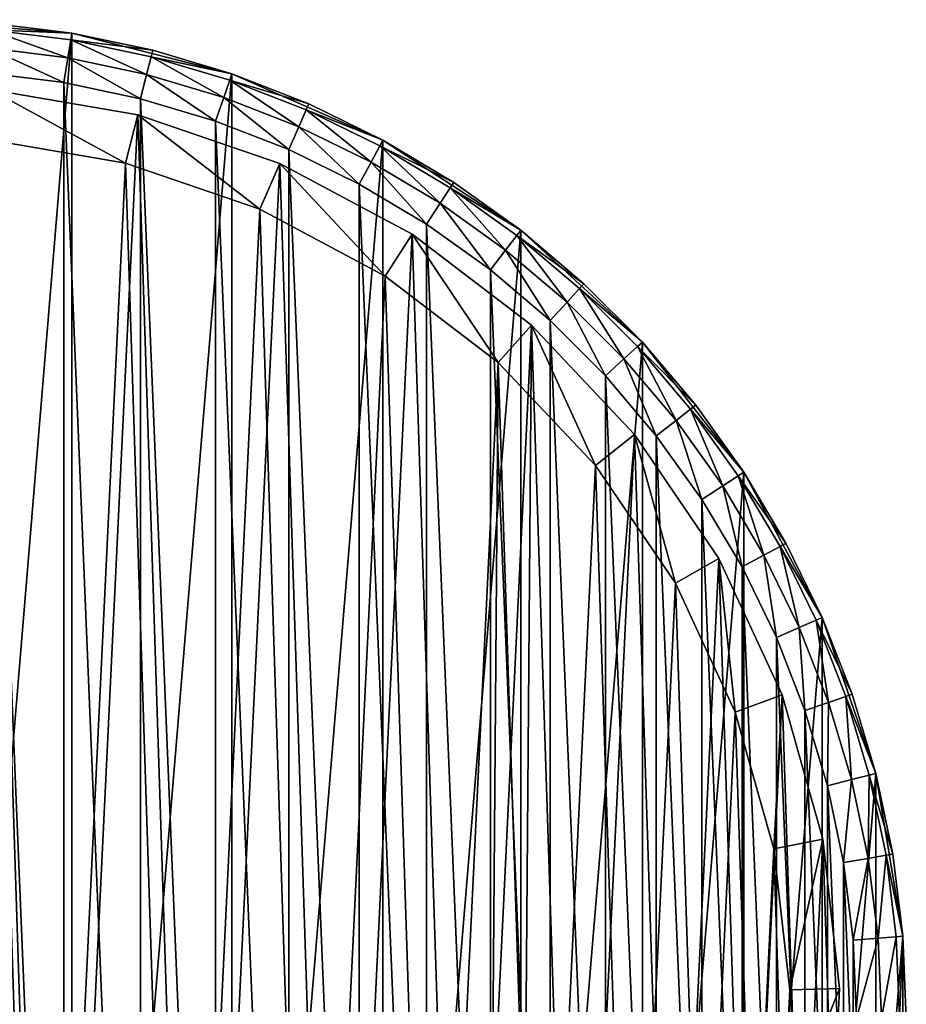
# Model space of a CAD drawing. Header units: millimetres. Extents: x 6 to 986, y -79 to 45.
# Tile 27 of 47: x 450 to 486, y -10 to 29. Entities that reach past the tile are written whole.
import ezdxf

# ---------------------------------------------------------------- set-up
doc = ezdxf.new("R2010")
doc.units = ezdxf.units.MM
doc.header["$LTSCALE"] = 25.4
doc.layers.get('0').update_dxf_attribs({"true_color": 0xff5454})

# ---------------------------------------------------------------- blocks, each defined once
blk = doc.blocks.new('PILLS-V-8262.STL')
at = {"color": 250, "true_color": 0x262626}
mesh = blk.add_polyface(dxfattribs=at)
corners = [(407.024, -1.131, 7.876), (405.937, -14.253, 7.876), (405.937, -7.647, 7.876), (407.024, -20.769, 7.876), (409.169, 5.118, 7.876), (409.169, -27.018, 7.876), (412.313, 10.928, 7.876), (412.313, -32.828, 7.876), (416.371, 16.141, 7.876), (416.371, -38.041, 7.876), (421.231, 20.616, 7.876), (421.231, -42.516, 7.876), (426.762, 24.229, 7.876), (426.762, -46.129, 7.876), (432.812, 26.883, 7.876), (432.812, -48.783, 7.876), (439.216, 28.504, 7.876), (439.216, -50.404, 7.876), (445.8, 29.05, 7.876), (445.8, -50.95, 7.876), (452.384, 28.504, 7.876), (452.384, -50.404, 7.876), (458.788, 26.883, 7.876), (458.788, -48.783, 7.876), (464.838, 24.229, 7.876), (464.838, -46.129, 7.876), (470.368, 20.616, 7.876), (470.368, -42.516, 7.876), (475.229, 16.141, 7.876), (475.229, -38.041, 7.876), (479.287, 10.928, 7.876), (479.287, -32.828, 7.876), (482.431, 5.118, 7.876), (482.431, -27.018, 7.876), (484.576, -1.131, 7.876), (484.576, -20.769, 7.876), (485.663, -7.647, 7.876), (485.663, -14.253, 7.876)]
mesh.append_faces([[corners[k] for k in face] for face in [(0, 1, 2), (35, 36, 37)]], dxfattribs={"vtx0": -1, "color": 250})
mesh.append_faces([[corners[k] for k in face] for face in [(1, 0, 3), (3, 4, 5), (5, 6, 7), (7, 8, 9), (9, 10, 11), (11, 12, 13), (13, 14, 15), (15, 16, 17), (17, 18, 19), (19, 20, 21), (21, 22, 23), (23, 24, 25), (25, 26, 27), (27, 28, 29), (29, 30, 31), (31, 32, 33), (33, 34, 35)]], dxfattribs={"vtx0": -1, "vtx1": -1, "color": 250})
mesh.append_faces([[corners[k] for k in face] for face in [(3, 0, 4), (5, 4, 6), (7, 6, 8), (9, 8, 10), (11, 10, 12), (13, 12, 14), (15, 14, 16), (17, 16, 18), (19, 18, 20), (21, 20, 22), (23, 22, 24), (25, 24, 26), (27, 26, 28), (29, 28, 30), (31, 30, 32), (33, 32, 34), (35, 34, 36)]], dxfattribs={"vtx0": -1, "vtx2": -1, "color": 250})
mesh = blk.add_polyface(dxfattribs=at)
corners = [(449.103, 28.913, 29.275), (452.384, 28.504, 7.876), (445.8, 29.05, 7.876)]
mesh.append_faces([[corners[k] for k in face] for face in [(0, 1, 2)]], dxfattribs={"color": 250})
mesh = blk.add_polyface(dxfattribs=at)
corners = [(449.081, 28.646, 30.275), (452.384, 28.504, 29.275), (449.103, 28.913, 29.275), (452.34, 28.24, 30.275)]
mesh.append_faces([[corners[k] for k in face] for face in [(0, 1, 2), (1, 0, 3)]], dxfattribs={"vtx0": -1, "color": 250})
mesh = blk.add_polyface(dxfattribs=at)
corners = [(452.384, 28.504, 29.275), (452.384, 28.504, 7.876), (449.103, 28.913, 29.275)]
mesh.append_faces([[corners[k] for k in face] for face in [(0, 1, 2)]], dxfattribs={"color": 250})
mesh = blk.add_polyface(dxfattribs=at)
corners = [(452.219, 27.518, 31.008), (449.081, 28.646, 30.275), (449.021, 27.917, 31.008), (452.34, 28.24, 30.275)]
mesh.append_faces([[corners[k] for k in face] for face in [(0, 1, 2), (1, 0, 3)]], dxfattribs={"vtx0": -1, "color": 250})
mesh = blk.add_polyface(dxfattribs=at)
corners = [(452.34, 28.24, 30.275), (455.619, 27.826, 29.275), (452.384, 28.504, 29.275), (455.554, 27.566, 30.275)]
mesh.append_faces([[corners[k] for k in face] for face in [(0, 1, 2), (1, 0, 3)]], dxfattribs={"vtx0": -1, "color": 250})
mesh = blk.add_polyface(dxfattribs=at)
corners = [(455.619, 27.826, 29.275), (452.384, 28.504, 7.876), (452.384, 28.504, 29.275)]
mesh.append_faces([[corners[k] for k in face] for face in [(0, 1, 2)]], dxfattribs={"color": 250})
mesh = blk.add_polyface(dxfattribs=at)
corners = [(455.619, 27.826, 29.275), (458.788, 26.883, 7.876), (452.384, 28.504, 7.876)]
mesh.append_faces([[corners[k] for k in face] for face in [(0, 1, 2)]], dxfattribs={"color": 250})
mesh = blk.add_polyface(dxfattribs=at)
corners = [(455.374, 26.857, 31.008), (452.34, 28.24, 30.275), (452.219, 27.518, 31.008), (455.554, 27.566, 30.275)]
mesh.append_faces([[corners[k] for k in face] for face in [(0, 1, 2), (1, 0, 3)]], dxfattribs={"vtx0": -1, "color": 250})
mesh = blk.add_polyface(dxfattribs=at)
corners = [(452.055, 26.532, 31.275), (449.021, 27.917, 31.008), (448.938, 26.92, 31.275), (452.219, 27.518, 31.008)]
mesh.append_faces([[corners[k] for k in face] for face in [(0, 1, 2), (1, 0, 3)]], dxfattribs={"vtx0": -1, "color": 250})
mesh = blk.add_polyface(dxfattribs=at)
corners = [(455.554, 27.566, 30.275), (458.788, 26.883, 29.275), (455.619, 27.826, 29.275), (458.701, 26.629, 30.275)]
mesh.append_faces([[corners[k] for k in face] for face in [(0, 1, 2), (1, 0, 3)]], dxfattribs={"vtx0": -1, "color": 250})
mesh = blk.add_polyface(dxfattribs=at)
corners = [(458.788, 26.883, 29.275), (458.788, 26.883, 7.876), (455.619, 27.826, 29.275)]
mesh.append_faces([[corners[k] for k in face] for face in [(0, 1, 2)]], dxfattribs={"color": 250})
mesh = blk.add_polyface(dxfattribs=at)
corners = [(455.128, 25.887, 31.275), (452.219, 27.518, 31.008), (452.055, 26.532, 31.275), (455.374, 26.857, 31.008)]
mesh.append_faces([[corners[k] for k in face] for face in [(0, 1, 2), (1, 0, 3)]], dxfattribs={"vtx0": -1, "color": 250})
mesh = blk.add_polyface(dxfattribs=at)
corners = [(458.463, 25.937, 31.008), (455.554, 27.566, 30.275), (455.374, 26.857, 31.008), (458.701, 26.629, 30.275)]
mesh.append_faces([[corners[k] for k in face] for face in [(0, 1, 2), (1, 0, 3)]], dxfattribs={"vtx0": -1, "color": 250})
mesh = blk.add_polyface(dxfattribs=at)
corners = [(407.93, -14.088, 31.275), (407.93, -7.812, 31.275), (407.8, -10.95, 31.275), (408.318, -17.205, 31.275), (408.318, -4.695, 31.275), (408.963, -20.278, 31.275), (408.963, -1.622, 31.275), (409.859, -23.289, 31.275), (409.859, 1.389, 31.275), (411.001, -26.214, 31.275), (411.001, 4.314, 31.275), (412.38, -29.036, 31.275), (412.38, 7.136, 31.275), (413.988, -31.734, 31.275), (413.988, 9.834, 31.275), (415.813, -34.29, 31.275), (415.813, 12.39, 31.275), (417.842, -36.687, 31.275), (417.842, 14.787, 31.275), (420.063, -38.908, 31.275), (420.063, 17.008, 31.275), (422.46, -40.937, 31.275), (422.46, 19.037, 31.275), (425.016, -42.762, 31.275), (425.016, 20.862, 31.275), (427.714, -44.37, 31.275), (427.714, 22.47, 31.275), (430.536, -45.749, 31.275), (430.536, 23.849, 31.275), (433.461, -46.891, 31.275), (433.461, 24.991, 31.275), (436.472, -47.787, 31.275), (436.472, 25.887, 31.275), (439.545, -48.432, 31.275), (439.545, 26.532, 31.275), (442.662, -48.82, 31.275), (442.662, 26.92, 31.275), (445.8, -48.95, 31.275), (445.8, 27.05, 31.275), (448.938, -48.82, 31.275), (448.938, 26.92, 31.275), (452.055, -48.432, 31.275), (452.055, 26.532, 31.275), (455.128, -47.787, 31.275), (455.128, 25.887, 31.275), (458.139, -46.891, 31.275), (458.139, 24.991, 31.275), (461.064, -45.749, 31.275), (461.064, 23.849, 31.275), (463.886, -44.37, 31.275), (463.886, 22.47, 31.275), (466.584, -42.762, 31.275), (466.584, 20.862, 31.275), (469.14, -40.937, 31.275), (469.14, 19.037, 31.275), (471.537, -38.908, 31.275), (471.537, 17.008, 31.275), (473.758, -36.687, 31.275), (473.758, 14.787, 31.275), (475.787, -34.29, 31.275), (475.787, 12.39, 31.275), (477.612, -31.734, 31.275), (477.612, 9.834, 31.275), (479.22, -29.036, 31.275), (479.22, 7.136, 31.275), (480.599, -26.214, 31.275), (480.599, 4.314, 31.275), (481.741, -23.289, 31.275), (481.741, 1.389, 31.275), (482.637, -20.278, 31.275), (482.637, -1.622, 31.275), (483.282, -17.205, 31.275), (483.282, -4.695, 31.275), (483.67, -14.088, 31.275), (483.67, -7.812, 31.275), (483.8, -10.95, 31.275)]
mesh.append_faces([[corners[k] for k in face] for face in [(0, 1, 2), (74, 73, 75)]], dxfattribs={"vtx0": -1, "color": 250})
mesh.append_faces([[corners[k] for k in face] for face in [(1, 3, 4), (4, 5, 6), (6, 7, 8), (8, 9, 10), (10, 11, 12), (12, 13, 14), (14, 15, 16), (16, 17, 18), (18, 19, 20), (20, 21, 22), (22, 23, 24), (24, 25, 26), (26, 27, 28), (28, 29, 30), (30, 31, 32), (32, 33, 34), (34, 35, 36), (36, 37, 38), (38, 39, 40), (40, 41, 42), (42, 43, 44), (44, 45, 46), (46, 47, 48), (48, 49, 50), (50, 51, 52), (52, 53, 54), (54, 55, 56), (56, 57, 58), (58, 59, 60), (60, 61, 62), (62, 63, 64), (64, 65, 66), (66, 67, 68), (68, 69, 70), (70, 71, 72), (72, 73, 74)]], dxfattribs={"vtx0": -1, "vtx1": -1, "color": 250})
mesh.append_faces([[corners[k] for k in face] for face in [(1, 0, 3), (4, 3, 5), (6, 5, 7), (8, 7, 9), (10, 9, 11), (12, 11, 13), (14, 13, 15), (16, 15, 17), (18, 17, 19), (20, 19, 21), (22, 21, 23), (24, 23, 25), (26, 25, 27), (28, 27, 29), (30, 29, 31), (32, 31, 33), (34, 33, 35), (36, 35, 37), (38, 37, 39), (40, 39, 41), (42, 41, 43), (44, 43, 45), (46, 45, 47), (48, 47, 49), (50, 49, 51), (52, 51, 53), (54, 53, 55), (56, 55, 57), (58, 57, 59), (60, 59, 61), (62, 61, 63), (64, 63, 65), (66, 65, 67), (68, 67, 69), (70, 69, 71), (72, 71, 73)]], dxfattribs={"vtx0": -1, "vtx2": -1, "color": 250})
mesh = blk.add_polyface(dxfattribs=at)
corners = [(458.139, 24.991, 31.275), (455.374, 26.857, 31.008), (455.128, 25.887, 31.275), (458.463, 25.937, 31.008)]
mesh.append_faces([[corners[k] for k in face] for face in [(0, 1, 2), (1, 0, 3)]], dxfattribs={"vtx0": -1, "color": 250})
mesh = blk.add_polyface(dxfattribs=at)
corners = [(458.701, 26.629, 30.275), (461.868, 25.681, 29.275), (458.788, 26.883, 29.275), (461.76, 25.436, 30.275)]
mesh.append_faces([[corners[k] for k in face] for face in [(0, 1, 2), (1, 0, 3)]], dxfattribs={"vtx0": -1, "color": 250})
mesh = blk.add_polyface(dxfattribs=at)
corners = [(461.868, 25.681, 29.275), (458.788, 26.883, 7.876), (458.788, 26.883, 29.275)]
mesh.append_faces([[corners[k] for k in face] for face in [(0, 1, 2)]], dxfattribs={"color": 250})
mesh = blk.add_polyface(dxfattribs=at)
corners = [(461.868, 25.681, 29.275), (464.838, 24.229, 7.876), (458.788, 26.883, 7.876)]
mesh.append_faces([[corners[k] for k in face] for face in [(0, 1, 2)]], dxfattribs={"color": 250})
mesh = blk.add_polyface(dxfattribs=at)
corners = [(461.466, 24.765, 31.008), (458.701, 26.629, 30.275), (458.463, 25.937, 31.008), (461.76, 25.436, 30.275)]
mesh.append_faces([[corners[k] for k in face] for face in [(0, 1, 2), (1, 0, 3)]], dxfattribs={"vtx0": -1, "color": 250})
at = {"color": 7, "true_color": 0xffffff}
mesh = blk.add_polyface(dxfattribs=at)
corners = [(408.688, -15.163, 7.221), (409.264, -3.194, 7.221), (408.493, -9.155, 7.221), (409.845, -21.062, 7.221), (410.981, 2.566, 7.221), (411.932, -26.698, 7.221), (413.6, 7.976, 7.221), (414.897, -31.927, 7.221), (417.053, 12.896, 7.221), (418.662, -36.613, 7.221), (421.251, 17.199, 7.221), (423.13, -40.634, 7.221), (426.084, 20.772, 7.221), (428.186, -43.886, 7.221), (431.428, 23.524, 7.221), (433.697, -46.285, 7.221), (437.144, 25.383, 7.221), (439.522, -47.769, 7.221), (443.085, 26.301, 7.221), (445.509, -48.299, 7.221), (449.095, 26.254, 7.221), (451.504, -47.862, 7.221), (455.021, 25.244, 7.221), (457.351, -46.469, 7.221), (460.707, 23.296, 7.221), (462.899, -44.156, 7.221), (466.008, 20.461, 7.221), (468.005, -40.983, 7.221), (470.785, 16.813, 7.221), (470.349, -39.099, 7.221), (472.535, -37.032, 7.221), (474.915, 12.446, 7.221), (476.372, -32.406, 7.221), (478.29, 7.473, 7.221), (479.418, -27.224, 7.221), (480.825, 2.022, 7.221), (481.593, -21.62, 7.221), (482.452, -3.764, 7.221), (482.841, -15.741, 7.221), (483.13, -9.737, 7.221)]
mesh.append_faces([[corners[k] for k in face] for face in [(0, 1, 2), (37, 38, 39)]], dxfattribs={"vtx0": -1, "color": 7})
mesh.append_faces([[corners[k] for k in face] for face in [(1, 3, 4), (4, 5, 6), (6, 7, 8), (8, 9, 10), (10, 11, 12), (12, 13, 14), (14, 15, 16), (16, 17, 18), (18, 19, 20), (20, 21, 22), (22, 23, 24), (24, 25, 26), (26, 27, 28), (28, 30, 31), (31, 32, 33), (33, 34, 35), (35, 36, 37)]], dxfattribs={"vtx0": -1, "vtx1": -1, "color": 7})
mesh.append_faces([[corners[k] for k in face] for face in [(1, 0, 3), (4, 3, 5), (6, 5, 7), (8, 7, 9), (10, 9, 11), (12, 11, 13), (14, 13, 15), (16, 15, 17), (18, 17, 19), (20, 19, 21), (22, 21, 23), (24, 23, 25), (26, 25, 27), (28, 27, 29), (28, 29, 30), (31, 30, 32), (33, 32, 34), (35, 34, 36), (37, 36, 38)]], dxfattribs={"vtx0": -1, "vtx2": -1, "color": 7})
mesh = blk.add_polyface(dxfattribs=at)
corners = [(449.095, 26.254, 2.575), (454.527, 23.306, 0.575), (448.919, 24.262, 0.575), (455.021, 25.244, 2.575)]
mesh.append_faces([[corners[k] for k in face] for face in [(0, 1, 2), (1, 0, 3)]], dxfattribs={"vtx0": -1, "color": 7})
mesh = blk.add_polyface(dxfattribs=at)
corners = [(449.095, 26.254, 7.221), (455.021, 25.244, 2.575), (449.095, 26.254, 2.575), (455.021, 25.244, 7.221)]
mesh.append_faces([[corners[k] for k in face] for face in [(0, 1, 2), (1, 0, 3)]], dxfattribs={"vtx0": -1, "color": 7})
at = {"color": 250, "true_color": 0x262626}
mesh = blk.add_polyface(dxfattribs=at)
corners = [(461.064, 23.849, 31.275), (458.463, 25.937, 31.008), (458.139, 24.991, 31.275), (461.466, 24.765, 31.008)]
mesh.append_faces([[corners[k] for k in face] for face in [(0, 1, 2), (1, 0, 3)]], dxfattribs={"vtx0": -1, "color": 250})
mesh = blk.add_polyface(dxfattribs=at)
corners = [(461.76, 25.436, 30.275), (464.838, 24.229, 29.275), (461.868, 25.681, 29.275), (464.71, 23.993, 30.275)]
mesh.append_faces([[corners[k] for k in face] for face in [(0, 1, 2), (1, 0, 3)]], dxfattribs={"vtx0": -1, "color": 250})
mesh = blk.add_polyface(dxfattribs=at)
corners = [(464.838, 24.229, 29.275), (464.838, 24.229, 7.876), (461.868, 25.681, 29.275)]
mesh.append_faces([[corners[k] for k in face] for face in [(0, 1, 2)]], dxfattribs={"color": 250})
at = {"color": 7, "true_color": 0xffffff}
mesh = blk.add_polyface(dxfattribs=at)
corners = [(455.021, 25.244, 2.575), (459.909, 21.462, 0.575), (454.527, 23.306, 0.575), (460.707, 23.296, 2.575)]
mesh.append_faces([[corners[k] for k in face] for face in [(0, 1, 2), (1, 0, 3)]], dxfattribs={"vtx0": -1, "color": 7})
mesh = blk.add_polyface(dxfattribs=at)
corners = [(455.021, 25.244, 7.221), (460.707, 23.296, 2.575), (455.021, 25.244, 2.575), (460.707, 23.296, 7.221)]
mesh.append_faces([[corners[k] for k in face] for face in [(0, 1, 2), (1, 0, 3)]], dxfattribs={"vtx0": -1, "color": 7})
at = {"color": 250, "true_color": 0x262626}
mesh = blk.add_polyface(dxfattribs=at)
corners = [(464.362, 23.349, 31.008), (461.76, 25.436, 30.275), (461.466, 24.765, 31.008), (464.71, 23.993, 30.275)]
mesh.append_faces([[corners[k] for k in face] for face in [(0, 1, 2), (1, 0, 3)]], dxfattribs={"vtx0": -1, "color": 250})
mesh = blk.add_polyface(dxfattribs=at)
corners = [(463.886, 22.47, 31.275), (461.466, 24.765, 31.008), (461.064, 23.849, 31.275), (464.362, 23.349, 31.008)]
mesh.append_faces([[corners[k] for k in face] for face in [(0, 1, 2), (1, 0, 3)]], dxfattribs={"vtx0": -1, "color": 250})
at = {"color": 7, "true_color": 0xffffff}
mesh = blk.add_polyface(dxfattribs=at)
corners = [(411.221, -3.61, 0.575), (410.676, -14.938, 0.575), (410.491, -9.252, 0.575), (411.77, -20.52, 0.575), (412.846, 1.842, 0.575), (413.746, -25.855, 0.575), (415.325, 6.963, 0.575), (416.552, -30.804, 0.575), (418.593, 11.62, 0.575), (420.116, -35.239, 0.575), (422.565, 15.692, 0.575), (424.344, -39.044, 0.575), (427.14, 19.074, 0.575), (429.129, -42.122, 0.575), (432.198, 21.678, 0.575), (434.345, -44.393, 0.575), (437.608, 23.438, 0.575), (439.858, -45.797, 0.575), (443.23, 24.306, 0.575), (445.525, -46.299, 0.575), (448.919, 24.262, 0.575), (451.199, -45.885, 0.575), (454.527, 23.306, 0.575), (456.733, -44.567, 0.575), (459.909, 21.462, 0.575), (461.984, -42.378, 0.575), (464.925, 18.779, 0.575), (466.816, -39.375, 0.575), (469.447, 15.327, 0.575), (469.035, -37.592, 0.575), (471.103, -35.636, 0.575), (473.356, 11.193, 0.575), (474.735, -31.257, 0.575), (476.551, 6.486, 0.575), (477.618, -26.353, 0.575), (478.949, 1.328, 0.575), (479.677, -21.049, 0.575), (480.49, -4.149, 0.575), (480.858, -15.484, 0.575), (481.131, -9.802, 0.575)]
mesh.append_faces([[corners[k] for k in face] for face in [(0, 1, 2), (38, 37, 39)]], dxfattribs={"vtx0": -1, "color": 7})
mesh.append_faces([[corners[k] for k in face] for face in [(1, 0, 3), (3, 4, 5), (5, 6, 7), (7, 8, 9), (9, 10, 11), (11, 12, 13), (13, 14, 15), (15, 16, 17), (17, 18, 19), (19, 20, 21), (21, 22, 23), (23, 24, 25), (25, 26, 27), (27, 28, 29), (29, 28, 30), (30, 31, 32), (32, 33, 34), (34, 35, 36), (36, 37, 38)]], dxfattribs={"vtx0": -1, "vtx1": -1, "color": 7})
mesh.append_faces([[corners[k] for k in face] for face in [(3, 0, 4), (5, 4, 6), (7, 6, 8), (9, 8, 10), (11, 10, 12), (13, 12, 14), (15, 14, 16), (17, 16, 18), (19, 18, 20), (21, 20, 22), (23, 22, 24), (25, 24, 26), (27, 26, 28), (30, 28, 31), (32, 31, 33), (34, 33, 35), (36, 35, 37)]], dxfattribs={"vtx0": -1, "vtx2": -1, "color": 7})
at = {"color": 250, "true_color": 0x262626}
mesh = blk.add_polyface(dxfattribs=at)
corners = [(464.71, 23.993, 30.275), (467.678, 22.537, 29.275), (464.838, 24.229, 29.275), (467.531, 22.312, 30.275)]
mesh.append_faces([[corners[k] for k in face] for face in [(0, 1, 2), (1, 0, 3)]], dxfattribs={"vtx0": -1, "color": 250})
mesh = blk.add_polyface(dxfattribs=at)
corners = [(467.678, 22.537, 29.275), (464.838, 24.229, 7.876), (464.838, 24.229, 29.275)]
mesh.append_faces([[corners[k] for k in face] for face in [(0, 1, 2)]], dxfattribs={"color": 250})
mesh = blk.add_polyface(dxfattribs=at)
corners = [(467.678, 22.537, 29.275), (470.368, 20.616, 7.876), (464.838, 24.229, 7.876)]
mesh.append_faces([[corners[k] for k in face] for face in [(0, 1, 2)]], dxfattribs={"color": 250})
mesh = blk.add_polyface(dxfattribs=at)
corners = [(467.131, 21.699, 31.008), (464.71, 23.993, 30.275), (464.362, 23.349, 31.008), (467.531, 22.312, 30.275)]
mesh.append_faces([[corners[k] for k in face] for face in [(0, 1, 2), (1, 0, 3)]], dxfattribs={"vtx0": -1, "color": 250})
at = {"color": 7, "true_color": 0xffffff}
mesh = blk.add_polyface(dxfattribs=at)
corners = [(460.707, 23.296, 2.575), (464.925, 18.779, 0.575), (459.909, 21.462, 0.575), (466.008, 20.461, 2.575)]
mesh.append_faces([[corners[k] for k in face] for face in [(0, 1, 2), (1, 0, 3)]], dxfattribs={"vtx0": -1, "color": 7})
mesh = blk.add_polyface(dxfattribs=at)
corners = [(460.707, 23.296, 7.221), (466.008, 20.461, 2.575), (460.707, 23.296, 2.575), (466.008, 20.461, 7.221)]
mesh.append_faces([[corners[k] for k in face] for face in [(0, 1, 2), (1, 0, 3)]], dxfattribs={"vtx0": -1, "color": 7})
at = {"color": 250, "true_color": 0x262626}
mesh = blk.add_polyface(dxfattribs=at)
corners = [(466.584, 20.862, 31.275), (464.362, 23.349, 31.008), (463.886, 22.47, 31.275), (467.131, 21.699, 31.008)]
mesh.append_faces([[corners[k] for k in face] for face in [(0, 1, 2), (1, 0, 3)]], dxfattribs={"vtx0": -1, "color": 250})
mesh = blk.add_polyface(dxfattribs=at)
corners = [(467.531, 22.312, 30.275), (470.368, 20.616, 29.275), (467.678, 22.537, 29.275), (470.204, 20.404, 30.275)]
mesh.append_faces([[corners[k] for k in face] for face in [(0, 1, 2), (1, 0, 3)]], dxfattribs={"vtx0": -1, "color": 250})
mesh = blk.add_polyface(dxfattribs=at)
corners = [(470.368, 20.616, 29.275), (470.368, 20.616, 7.876), (467.678, 22.537, 29.275)]
mesh.append_faces([[corners[k] for k in face] for face in [(0, 1, 2)]], dxfattribs={"color": 250})
mesh = blk.add_polyface(dxfattribs=at)
corners = [(469.754, 19.826, 31.008), (467.531, 22.312, 30.275), (467.131, 21.699, 31.008), (470.204, 20.404, 30.275)]
mesh.append_faces([[corners[k] for k in face] for face in [(0, 1, 2), (1, 0, 3)]], dxfattribs={"vtx0": -1, "color": 250})
mesh = blk.add_polyface(dxfattribs=at)
corners = [(469.14, 19.037, 31.275), (467.131, 21.699, 31.008), (466.584, 20.862, 31.275), (469.754, 19.826, 31.008)]
mesh.append_faces([[corners[k] for k in face] for face in [(0, 1, 2), (1, 0, 3)]], dxfattribs={"vtx0": -1, "color": 250})
mesh = blk.add_polyface(dxfattribs=at)
corners = [(470.204, 20.404, 30.275), (472.891, 18.479, 29.275), (470.368, 20.616, 29.275), (472.71, 18.282, 30.275)]
mesh.append_faces([[corners[k] for k in face] for face in [(0, 1, 2), (1, 0, 3)]], dxfattribs={"vtx0": -1, "color": 250})
mesh = blk.add_polyface(dxfattribs=at)
corners = [(472.891, 18.479, 29.275), (470.368, 20.616, 7.876), (470.368, 20.616, 29.275)]
mesh.append_faces([[corners[k] for k in face] for face in [(0, 1, 2)]], dxfattribs={"color": 250})
mesh = blk.add_polyface(dxfattribs=at)
corners = [(472.891, 18.479, 29.275), (475.229, 16.141, 7.876), (470.368, 20.616, 7.876)]
mesh.append_faces([[corners[k] for k in face] for face in [(0, 1, 2)]], dxfattribs={"color": 250})
at = {"color": 7, "true_color": 0xffffff}
mesh = blk.add_polyface(dxfattribs=at)
corners = [(466.008, 20.461, 2.575), (469.447, 15.327, 0.575), (464.925, 18.779, 0.575), (470.785, 16.813, 2.575)]
mesh.append_faces([[corners[k] for k in face] for face in [(0, 1, 2), (1, 0, 3)]], dxfattribs={"vtx0": -1, "color": 7})
mesh = blk.add_polyface(dxfattribs=at)
corners = [(466.008, 20.461, 7.221), (470.785, 16.813, 2.575), (466.008, 20.461, 2.575), (470.785, 16.813, 7.221)]
mesh.append_faces([[corners[k] for k in face] for face in [(0, 1, 2), (1, 0, 3)]], dxfattribs={"vtx0": -1, "color": 7})
at = {"color": 250, "true_color": 0x262626}
mesh = blk.add_polyface(dxfattribs=at)
corners = [(472.214, 17.743, 31.008), (470.204, 20.404, 30.275), (469.754, 19.826, 31.008), (472.71, 18.282, 30.275)]
mesh.append_faces([[corners[k] for k in face] for face in [(0, 1, 2), (1, 0, 3)]], dxfattribs={"vtx0": -1, "color": 250})
mesh = blk.add_polyface(dxfattribs=at)
corners = [(471.537, 17.008, 31.275), (469.754, 19.826, 31.008), (469.14, 19.037, 31.275), (472.214, 17.743, 31.008)]
mesh.append_faces([[corners[k] for k in face] for face in [(0, 1, 2), (1, 0, 3)]], dxfattribs={"vtx0": -1, "color": 250})
mesh = blk.add_polyface(dxfattribs=at)
corners = [(474.493, 15.464, 31.008), (472.71, 18.282, 30.275), (472.214, 17.743, 31.008), (475.032, 15.96, 30.275)]
mesh.append_faces([[corners[k] for k in face] for face in [(0, 1, 2), (1, 0, 3)]], dxfattribs={"vtx0": -1, "color": 250})
mesh = blk.add_polyface(dxfattribs=at)
corners = [(475.229, 16.141, 29.275), (472.71, 18.282, 30.275), (475.032, 15.96, 30.275), (472.891, 18.479, 29.275)]
mesh.append_faces([[corners[k] for k in face] for face in [(0, 1, 2), (1, 0, 3)]], dxfattribs={"vtx0": -1, "color": 250})
mesh = blk.add_polyface(dxfattribs=at)
corners = [(472.891, 18.479, 29.275), (475.229, 16.141, 29.275), (475.229, 16.141, 7.876)]
mesh.append_faces([[corners[k] for k in face] for face in [(0, 1, 2)]], dxfattribs={"color": 250})
mesh = blk.add_polyface(dxfattribs=at)
corners = [(473.758, 14.787, 31.275), (472.214, 17.743, 31.008), (471.537, 17.008, 31.275), (474.493, 15.464, 31.008)]
mesh.append_faces([[corners[k] for k in face] for face in [(0, 1, 2), (1, 0, 3)]], dxfattribs={"vtx0": -1, "color": 250})
at = {"color": 7, "true_color": 0xffffff}
mesh = blk.add_polyface(dxfattribs=at)
corners = [(470.785, 16.813, 2.575), (473.356, 11.193, 0.575), (469.447, 15.327, 0.575), (474.915, 12.446, 2.575)]
mesh.append_faces([[corners[k] for k in face] for face in [(0, 1, 2), (1, 0, 3)]], dxfattribs={"vtx0": -1, "color": 7})
mesh = blk.add_polyface(dxfattribs=at)
corners = [(470.785, 16.813, 2.575), (474.915, 12.446, 7.221), (474.915, 12.446, 2.575), (470.785, 16.813, 7.221)]
mesh.append_faces([[corners[k] for k in face] for face in [(0, 1, 2), (1, 0, 3)]], dxfattribs={"vtx0": -1, "color": 7})
at = {"color": 250, "true_color": 0x262626}
mesh = blk.add_polyface(dxfattribs=at)
corners = [(476.576, 13.004, 31.008), (475.032, 15.96, 30.275), (474.493, 15.464, 31.008), (477.154, 13.454, 30.275)]
mesh.append_faces([[corners[k] for k in face] for face in [(0, 1, 2), (1, 0, 3)]], dxfattribs={"vtx0": -1, "color": 250})
mesh = blk.add_polyface(dxfattribs=at)
corners = [(477.366, 13.619, 29.275), (475.032, 15.96, 30.275), (477.154, 13.454, 30.275), (475.229, 16.141, 29.275)]
mesh.append_faces([[corners[k] for k in face] for face in [(0, 1, 2), (1, 0, 3)]], dxfattribs={"vtx0": -1, "color": 250})
mesh = blk.add_polyface(dxfattribs=at)
corners = [(475.229, 16.141, 29.275), (477.366, 13.619, 29.275), (475.229, 16.141, 7.876)]
mesh.append_faces([[corners[k] for k in face] for face in [(0, 1, 2)]], dxfattribs={"color": 250})
mesh = blk.add_polyface(dxfattribs=at)
corners = [(475.229, 16.141, 7.876), (477.366, 13.619, 29.275), (479.287, 10.928, 7.876)]
mesh.append_faces([[corners[k] for k in face] for face in [(0, 1, 2)]], dxfattribs={"color": 250})
mesh = blk.add_polyface(dxfattribs=at)
corners = [(475.787, 12.39, 31.275), (474.493, 15.464, 31.008), (473.758, 14.787, 31.275), (476.576, 13.004, 31.008)]
mesh.append_faces([[corners[k] for k in face] for face in [(0, 1, 2), (1, 0, 3)]], dxfattribs={"vtx0": -1, "color": 250})
mesh = blk.add_polyface(dxfattribs=at)
corners = [(478.449, 10.381, 31.008), (477.154, 13.454, 30.275), (476.576, 13.004, 31.008), (479.062, 10.781, 30.275)]
mesh.append_faces([[corners[k] for k in face] for face in [(0, 1, 2), (1, 0, 3)]], dxfattribs={"vtx0": -1, "color": 250})
mesh = blk.add_polyface(dxfattribs=at)
corners = [(479.287, 10.928, 29.275), (477.154, 13.454, 30.275), (479.062, 10.781, 30.275), (477.366, 13.619, 29.275)]
mesh.append_faces([[corners[k] for k in face] for face in [(0, 1, 2), (1, 0, 3)]], dxfattribs={"vtx0": -1, "color": 250})
mesh = blk.add_polyface(dxfattribs=at)
corners = [(477.366, 13.619, 29.275), (479.287, 10.928, 29.275), (479.287, 10.928, 7.876)]
mesh.append_faces([[corners[k] for k in face] for face in [(0, 1, 2)]], dxfattribs={"color": 250})
mesh = blk.add_polyface(dxfattribs=at)
corners = [(477.612, 9.834, 31.275), (476.576, 13.004, 31.008), (475.787, 12.39, 31.275), (478.449, 10.381, 31.008)]
mesh.append_faces([[corners[k] for k in face] for face in [(0, 1, 2), (1, 0, 3)]], dxfattribs={"vtx0": -1, "color": 250})
at = {"color": 7, "true_color": 0xffffff}
mesh = blk.add_polyface(dxfattribs=at)
corners = [(474.915, 12.446, 2.575), (476.551, 6.486, 0.575), (473.356, 11.193, 0.575), (478.29, 7.473, 2.575)]
mesh.append_faces([[corners[k] for k in face] for face in [(0, 1, 2), (1, 0, 3)]], dxfattribs={"vtx0": -1, "color": 7})
mesh = blk.add_polyface(dxfattribs=at)
corners = [(474.915, 12.446, 2.575), (478.29, 7.473, 7.221), (478.29, 7.473, 2.575), (474.915, 12.446, 7.221)]
mesh.append_faces([[corners[k] for k in face] for face in [(0, 1, 2), (1, 0, 3)]], dxfattribs={"vtx0": -1, "color": 7})
at = {"color": 250, "true_color": 0x262626}
mesh = blk.add_polyface(dxfattribs=at)
corners = [(480.099, 7.612, 31.008), (479.062, 10.781, 30.275), (478.449, 10.381, 31.008), (480.743, 7.96, 30.275)]
mesh.append_faces([[corners[k] for k in face] for face in [(0, 1, 2), (1, 0, 3)]], dxfattribs={"vtx0": -1, "color": 250})
mesh = blk.add_polyface(dxfattribs=at)
corners = [(480.979, 8.088, 29.275), (479.062, 10.781, 30.275), (480.743, 7.96, 30.275), (479.287, 10.928, 29.275)]
mesh.append_faces([[corners[k] for k in face] for face in [(0, 1, 2), (1, 0, 3)]], dxfattribs={"vtx0": -1, "color": 250})
mesh = blk.add_polyface(dxfattribs=at)
corners = [(479.287, 10.928, 29.275), (480.979, 8.088, 29.275), (479.287, 10.928, 7.876)]
mesh.append_faces([[corners[k] for k in face] for face in [(0, 1, 2)]], dxfattribs={"color": 250})
mesh = blk.add_polyface(dxfattribs=at)
corners = [(479.287, 10.928, 7.876), (480.979, 8.088, 29.275), (482.431, 5.118, 7.876)]
mesh.append_faces([[corners[k] for k in face] for face in [(0, 1, 2)]], dxfattribs={"color": 250})
mesh = blk.add_polyface(dxfattribs=at)
corners = [(479.22, 7.136, 31.275), (478.449, 10.381, 31.008), (477.612, 9.834, 31.275), (480.099, 7.612, 31.008)]
mesh.append_faces([[corners[k] for k in face] for face in [(0, 1, 2), (1, 0, 3)]], dxfattribs={"vtx0": -1, "color": 250})
mesh = blk.add_polyface(dxfattribs=at)
corners = [(481.515, 4.716, 31.008), (480.743, 7.96, 30.275), (480.099, 7.612, 31.008), (482.186, 5.01, 30.275)]
mesh.append_faces([[corners[k] for k in face] for face in [(0, 1, 2), (1, 0, 3)]], dxfattribs={"vtx0": -1, "color": 250})
mesh = blk.add_polyface(dxfattribs=at)
corners = [(482.431, 5.118, 29.275), (480.743, 7.96, 30.275), (482.186, 5.01, 30.275), (480.979, 8.088, 29.275)]
mesh.append_faces([[corners[k] for k in face] for face in [(0, 1, 2), (1, 0, 3)]], dxfattribs={"vtx0": -1, "color": 250})
mesh = blk.add_polyface(dxfattribs=at)
corners = [(480.979, 8.088, 29.275), (482.431, 5.118, 29.275), (482.431, 5.118, 7.876)]
mesh.append_faces([[corners[k] for k in face] for face in [(0, 1, 2)]], dxfattribs={"color": 250})
mesh = blk.add_polyface(dxfattribs=at)
corners = [(480.599, 4.314, 31.275), (480.099, 7.612, 31.008), (479.22, 7.136, 31.275), (481.515, 4.716, 31.008)]
mesh.append_faces([[corners[k] for k in face] for face in [(0, 1, 2), (1, 0, 3)]], dxfattribs={"vtx0": -1, "color": 250})
at = {"color": 7, "true_color": 0xffffff}
mesh = blk.add_polyface(dxfattribs=at)
corners = [(478.29, 7.473, 2.575), (478.949, 1.328, 0.575), (476.551, 6.486, 0.575), (480.825, 2.022, 2.575)]
mesh.append_faces([[corners[k] for k in face] for face in [(0, 1, 2), (1, 0, 3)]], dxfattribs={"vtx0": -1, "color": 7})
mesh = blk.add_polyface(dxfattribs=at)
corners = [(478.29, 7.473, 2.575), (480.825, 2.022, 7.221), (480.825, 2.022, 2.575), (478.29, 7.473, 7.221)]
mesh.append_faces([[corners[k] for k in face] for face in [(0, 1, 2), (1, 0, 3)]], dxfattribs={"vtx0": -1, "color": 7})
at = {"color": 250, "true_color": 0x262626}
mesh = blk.add_polyface(dxfattribs=at)
corners = [(482.687, 1.713, 31.008), (482.186, 5.01, 30.275), (481.515, 4.716, 31.008), (483.379, 1.951, 30.275)]
mesh.append_faces([[corners[k] for k in face] for face in [(0, 1, 2), (1, 0, 3)]], dxfattribs={"vtx0": -1, "color": 250})
mesh = blk.add_polyface(dxfattribs=at)
corners = [(483.633, 2.038, 29.275), (482.186, 5.01, 30.275), (483.379, 1.951, 30.275), (482.431, 5.118, 29.275)]
mesh.append_faces([[corners[k] for k in face] for face in [(0, 1, 2), (1, 0, 3)]], dxfattribs={"vtx0": -1, "color": 250})
mesh = blk.add_polyface(dxfattribs=at)
corners = [(482.431, 5.118, 29.275), (483.633, 2.038, 29.275), (482.431, 5.118, 7.876)]
mesh.append_faces([[corners[k] for k in face] for face in [(0, 1, 2)]], dxfattribs={"color": 250})
mesh = blk.add_polyface(dxfattribs=at)
corners = [(482.431, 5.118, 7.876), (483.633, 2.038, 29.275), (484.576, -1.131, 7.876)]
mesh.append_faces([[corners[k] for k in face] for face in [(0, 1, 2)]], dxfattribs={"color": 250})
mesh = blk.add_polyface(dxfattribs=at)
corners = [(481.741, 1.389, 31.275), (481.515, 4.716, 31.008), (480.599, 4.314, 31.275), (482.687, 1.713, 31.008)]
mesh.append_faces([[corners[k] for k in face] for face in [(0, 1, 2), (1, 0, 3)]], dxfattribs={"vtx0": -1, "color": 250})
at = {"color": 7, "true_color": 0xffffff}
mesh = blk.add_polyface(dxfattribs=at)
corners = [(480.825, 2.022, 2.575), (480.49, -4.149, 0.575), (478.949, 1.328, 0.575), (482.452, -3.764, 2.575)]
mesh.append_faces([[corners[k] for k in face] for face in [(0, 1, 2), (1, 0, 3)]], dxfattribs={"vtx0": -1, "color": 7})
mesh = blk.add_polyface(dxfattribs=at)
corners = [(480.825, 2.022, 2.575), (482.452, -3.764, 7.221), (482.452, -3.764, 2.575), (480.825, 2.022, 7.221)]
mesh.append_faces([[corners[k] for k in face] for face in [(0, 1, 2), (1, 0, 3)]], dxfattribs={"vtx0": -1, "color": 7})
at = {"color": 250, "true_color": 0x262626}
mesh = blk.add_polyface(dxfattribs=at)
corners = [(484.576, -1.131, 29.275), (483.379, 1.951, 30.275), (484.316, -1.196, 30.275), (483.633, 2.038, 29.275)]
mesh.append_faces([[corners[k] for k in face] for face in [(0, 1, 2), (1, 0, 3)]], dxfattribs={"vtx0": -1, "color": 250})
mesh = blk.add_polyface(dxfattribs=at)
corners = [(483.633, 2.038, 29.275), (484.576, -1.131, 29.275), (484.576, -1.131, 7.876)]
mesh.append_faces([[corners[k] for k in face] for face in [(0, 1, 2)]], dxfattribs={"color": 250})
mesh = blk.add_polyface(dxfattribs=at)
corners = [(482.637, -1.622, 31.275), (482.687, 1.713, 31.008), (481.741, 1.389, 31.275), (483.607, -1.376, 31.008)]
mesh.append_faces([[corners[k] for k in face] for face in [(0, 1, 2), (1, 0, 3)]], dxfattribs={"vtx0": -1, "color": 250})
mesh = blk.add_polyface(dxfattribs=at)
corners = [(483.607, -1.376, 31.008), (483.379, 1.951, 30.275), (482.687, 1.713, 31.008), (484.316, -1.196, 30.275)]
mesh.append_faces([[corners[k] for k in face] for face in [(0, 1, 2), (1, 0, 3)]], dxfattribs={"vtx0": -1, "color": 250})
mesh = blk.add_polyface(dxfattribs=at)
corners = [(485.254, -4.366, 29.275), (484.316, -1.196, 30.275), (484.99, -4.41, 30.275), (484.576, -1.131, 29.275)]
mesh.append_faces([[corners[k] for k in face] for face in [(0, 1, 2), (1, 0, 3)]], dxfattribs={"vtx0": -1, "color": 250})
mesh = blk.add_polyface(dxfattribs=at)
corners = [(484.576, -1.131, 29.275), (485.254, -4.366, 29.275), (484.576, -1.131, 7.876)]
mesh.append_faces([[corners[k] for k in face] for face in [(0, 1, 2)]], dxfattribs={"color": 250})
mesh = blk.add_polyface(dxfattribs=at)
corners = [(484.576, -1.131, 7.876), (485.254, -4.366, 29.275), (485.663, -7.647, 7.876)]
mesh.append_faces([[corners[k] for k in face] for face in [(0, 1, 2)]], dxfattribs={"color": 250})
mesh = blk.add_polyface(dxfattribs=at)
corners = [(483.282, -4.695, 31.275), (483.607, -1.376, 31.008), (482.637, -1.622, 31.275), (484.268, -4.531, 31.008)]
mesh.append_faces([[corners[k] for k in face] for face in [(0, 1, 2), (1, 0, 3)]], dxfattribs={"vtx0": -1, "color": 250})
mesh = blk.add_polyface(dxfattribs=at)
corners = [(484.268, -4.531, 31.008), (484.316, -1.196, 30.275), (483.607, -1.376, 31.008), (484.99, -4.41, 30.275)]
mesh.append_faces([[corners[k] for k in face] for face in [(0, 1, 2), (1, 0, 3)]], dxfattribs={"vtx0": -1, "color": 250})
at = {"color": 7, "true_color": 0xffffff}
mesh = blk.add_polyface(dxfattribs=at)
corners = [(482.452, -3.764, 2.575), (481.131, -9.802, 0.575), (480.49, -4.149, 0.575), (483.13, -9.737, 2.575)]
mesh.append_faces([[corners[k] for k in face] for face in [(0, 1, 2), (1, 0, 3)]], dxfattribs={"vtx0": -1, "color": 7})
mesh = blk.add_polyface(dxfattribs=at)
corners = [(482.452, -3.764, 2.575), (483.13, -9.737, 7.221), (483.13, -9.737, 2.575), (482.452, -3.764, 7.221)]
mesh.append_faces([[corners[k] for k in face] for face in [(0, 1, 2), (1, 0, 3)]], dxfattribs={"vtx0": -1, "color": 7})
at = {"color": 250, "true_color": 0x262626}
mesh = blk.add_polyface(dxfattribs=at)
corners = [(483.67, -7.812, 31.275), (484.268, -4.531, 31.008), (483.282, -4.695, 31.275), (484.667, -7.729, 31.008)]
mesh.append_faces([[corners[k] for k in face] for face in [(0, 1, 2), (1, 0, 3)]], dxfattribs={"vtx0": -1, "color": 250})
mesh = blk.add_polyface(dxfattribs=at)
corners = [(484.667, -7.729, 31.008), (484.99, -4.41, 30.275), (484.268, -4.531, 31.008), (485.396, -7.669, 30.275)]
mesh.append_faces([[corners[k] for k in face] for face in [(0, 1, 2), (1, 0, 3)]], dxfattribs={"vtx0": -1, "color": 250})
mesh = blk.add_polyface(dxfattribs=at)
corners = [(485.663, -7.647, 29.275), (484.99, -4.41, 30.275), (485.396, -7.669, 30.275), (485.254, -4.366, 29.275)]
mesh.append_faces([[corners[k] for k in face] for face in [(0, 1, 2), (1, 0, 3)]], dxfattribs={"vtx0": -1, "color": 250})
mesh = blk.add_polyface(dxfattribs=at)
corners = [(485.254, -4.366, 29.275), (485.663, -7.647, 29.275), (485.663, -7.647, 7.876)]
mesh.append_faces([[corners[k] for k in face] for face in [(0, 1, 2)]], dxfattribs={"color": 250})
mesh = blk.add_polyface(dxfattribs=at)
corners = [(483.8, -10.95, 31.275), (484.667, -7.729, 31.008), (483.67, -7.812, 31.275), (484.8, -10.95, 31.008)]
mesh.append_faces([[corners[k] for k in face] for face in [(0, 1, 2), (1, 0, 3)]], dxfattribs={"vtx0": -1, "color": 250})
mesh = blk.add_polyface(dxfattribs=at)
corners = [(484.8, -10.95, 31.008), (485.396, -7.669, 30.275), (484.667, -7.729, 31.008), (485.532, -10.95, 30.275)]
mesh.append_faces([[corners[k] for k in face] for face in [(0, 1, 2), (1, 0, 3)]], dxfattribs={"vtx0": -1, "color": 250})
mesh = blk.add_polyface(dxfattribs=at)
corners = [(485.663, -7.647, 29.275), (485.532, -10.95, 30.275), (485.8, -10.95, 29.275), (485.396, -7.669, 30.275)]
mesh.append_faces([[corners[k] for k in face] for face in [(0, 1, 2), (1, 0, 3)]], dxfattribs={"vtx0": -1, "color": 250})
mesh = blk.add_polyface(dxfattribs=at)
corners = [(485.663, -7.647, 29.275), (485.8, -10.95, 29.275), (485.663, -7.647, 7.876)]
mesh.append_faces([[corners[k] for k in face] for face in [(0, 1, 2)]], dxfattribs={"color": 250})
mesh = blk.add_polyface(dxfattribs=at)
corners = [(485.663, -7.647, 7.876), (485.8, -10.95, 29.275), (485.663, -14.253, 7.876)]
mesh.append_faces([[corners[k] for k in face] for face in [(0, 1, 2)]], dxfattribs={"color": 250})
at = {"color": 7, "true_color": 0xffffff}
mesh = blk.add_polyface(dxfattribs=at)
corners = [(480.858, -15.484, 0.575), (483.13, -9.737, 2.575), (482.841, -15.741, 2.575), (481.131, -9.802, 0.575)]
mesh.append_faces([[corners[k] for k in face] for face in [(0, 1, 2), (1, 0, 3)]], dxfattribs={"vtx0": -1, "color": 7})
mesh = blk.add_polyface(dxfattribs=at)
corners = [(483.13, -9.737, 2.575), (482.841, -15.741, 7.221), (482.841, -15.741, 2.575), (483.13, -9.737, 7.221)]
mesh.append_faces([[corners[k] for k in face] for face in [(0, 1, 2), (1, 0, 3)]], dxfattribs={"vtx0": -1, "color": 7})

msp = doc.modelspace()

# ---------------------------------------------------------------- block references
at = {"color": 0}
msp.add_blockref('PILLS-V-8262.STL', (0, 0), dxfattribs=at)

doc.saveas('drawing.dxf')
